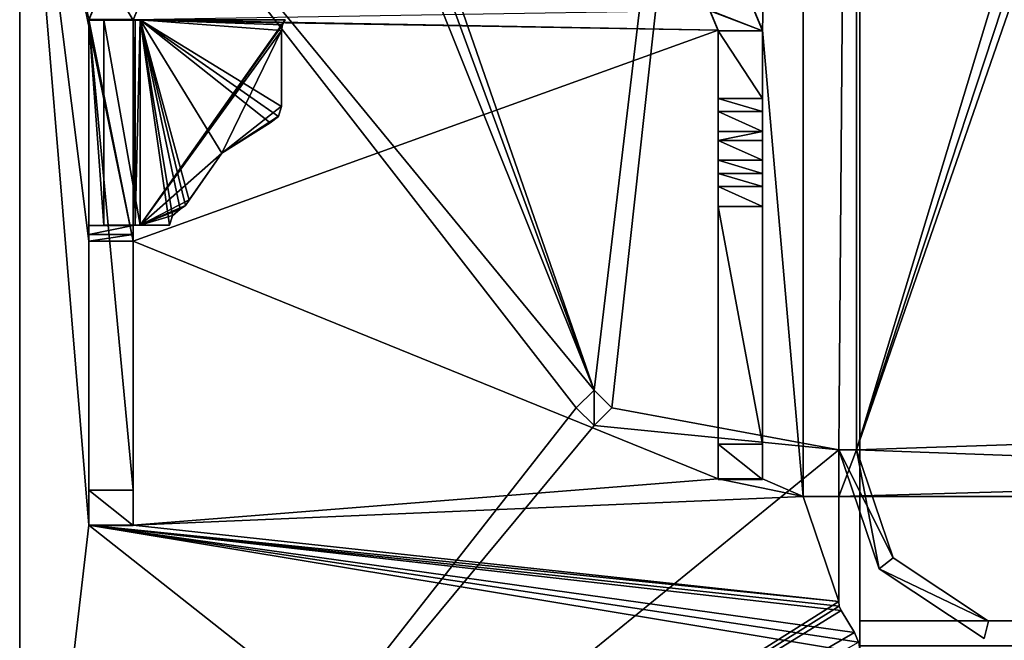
# Model space of a CAD drawing. Header units: millimetres. Extents: x -278 to 278, y -26 to 186.
# Tile 37 of 90: x -276 to -248, y 16 to 34. Entities that reach past the tile are written whole.
import ezdxf

# ---------------------------------------------------------------- set-up
doc = ezdxf.new("R2010")
doc.units = ezdxf.units.MM
doc.header["$LTSCALE"] = 52.148148
for name, color, linetype in [('11', 7, 'CONTINUOUS'), ('12', 7, 'CONTINUOUS'), ('14', 7, 'CONTINUOUS'), ('15', 7, 'CONTINUOUS'), ('245', 7, 'CONTINUOUS'), ('271', 7, 'CONTINUOUS'), ('272', 7, 'CONTINUOUS'), ('275', 7, 'CONTINUOUS'), ('277', 7, 'CONTINUOUS'), ('278', 7, 'CONTINUOUS'), ('279', 7, 'CONTINUOUS'), ('281', 7, 'CONTINUOUS'), ('282', 7, 'CONTINUOUS'), ('283', 7, 'CONTINUOUS'), ('284', 7, 'CONTINUOUS'), ('304', 7, 'CONTINUOUS'), ('305', 7, 'CONTINUOUS'), ('306', 7, 'CONTINUOUS'), ('307', 7, 'CONTINUOUS'), ('308', 7, 'CONTINUOUS'), ('309', 7, 'CONTINUOUS'), ('311', 7, 'CONTINUOUS'), ('312', 7, 'CONTINUOUS'), ('314', 7, 'CONTINUOUS'), ('316', 7, 'CONTINUOUS'), ('322', 7, 'CONTINUOUS'), ('323', 7, 'CONTINUOUS'), ('324', 7, 'CONTINUOUS'), ('325', 7, 'CONTINUOUS'), ('326', 7, 'CONTINUOUS'), ('327', 7, 'CONTINUOUS'), ('328', 7, 'CONTINUOUS'), ('329', 7, 'CONTINUOUS'), ('330', 7, 'CONTINUOUS'), ('331', 7, 'CONTINUOUS'), ('336', 7, 'CONTINUOUS'), ('337', 7, 'CONTINUOUS'), ('338', 7, 'CONTINUOUS'), ('339', 7, 'CONTINUOUS'), ('340', 7, 'CONTINUOUS'), ('341', 7, 'CONTINUOUS'), ('342', 7, 'CONTINUOUS'), ('343', 7, 'CONTINUOUS'), ('344', 7, 'CONTINUOUS'), ('345', 7, 'CONTINUOUS'), ('346', 7, 'CONTINUOUS'), ('347', 7, 'CONTINUOUS'), ('348', 7, 'CONTINUOUS'), ('349', 7, 'CONTINUOUS'), ('350', 7, 'CONTINUOUS'), ('351', 7, 'CONTINUOUS'), ('352', 7, 'CONTINUOUS'), ('353', 7, 'CONTINUOUS'), ('354', 7, 'CONTINUOUS'), ('355', 7, 'CONTINUOUS'), ('367', 7, 'CONTINUOUS'), ('368', 7, 'CONTINUOUS'), ('369', 7, 'CONTINUOUS')]:
    doc.layers.add(name, color=color, linetype=linetype)

msp = doc.modelspace()

# ---------------------------------------------------------------- linework, layer by layer
at = {"layer": '11', "linetype": 'Continuous'}
for points in [[(252, 16.991, -431.006), (252, 84.009, -431.591), (-252, 84.009, -431.591), (252, 16.991, -431.006)], [(252, 16.991, -431.006), (-252, 84.009, -431.591), (-252, 16.991, -431.006), (252, 16.991, -431.006)]]:
    msp.add_3dface(points, dxfattribs=at)
at = {"layer": '12', "linetype": 'Continuous'}
for points in [[(252, 16.29, -430.711), (252, 16.991, -431.006), (-252, 16.29, -430.711), (252, 16.29, -430.711)], [(252, 16.991, -431.006), (-252, 16.991, -431.006), (-252, 16.29, -430.711), (252, 16.991, -431.006)]]:
    msp.add_3dface(points, dxfattribs=at)
at = {"layer": '14', "linetype": 'Continuous'}
for points in [[(-252, 84.71, -431.887), (-252, 85, -432.591), (-252, 16.991, -431.006), (-252, 84.71, -431.887)], [(-252, 16.991, -431.006), (-252, 85, -432.591), (-252, 85, -446), (-252, 16.991, -431.006)], [(-252, 84.707, -446.707), (-252, 16.991, -431.006), (-252, 85, -446), (-252, 84.707, -446.707)], [(-252, 84.009, -431.591), (-252, 84.71, -431.887), (-252, 16.991, -431.006), (-252, 84.009, -431.591)], [(-252, 84, -447), (-252, 16.991, -431.006), (-252, 84.707, -446.707), (-252, 84, -447)], [(-252, 0, -447), (-252, 16.991, -431.006), (-252, 84, -447), (-252, 0, -447)], [(-252, 16.991, -431.006), (-252, 0, -447), (-252, 16.29, -430.711), (-252, 16.991, -431.006)]]:
    msp.add_3dface(points, dxfattribs=at)
at = {"layer": '15', "linetype": 'Continuous'}
for points in [[(252, 0, -447), (-252, 0, -447), (252, 84, -447), (252, 0, -447)], [(252, 84, -447), (-252, 0, -447), (-252, 84, -447), (252, 84, -447)]]:
    msp.add_3dface(points, dxfattribs=at)
at = {"layer": '245', "linetype": 'Continuous'}
for points in [[(-252.1, 85.6), (-266.9, 44.8), (-259.499, 23.5), (-252.1, 85.6)], [(-259, 23), (-252.1, 85.6), (-259.499, 23.5), (-259, 23)], [(-252.6, 21.819), (-252.1, 85.6), (-259, 23), (-252.6, 21.819)], [(-252.1, 21.819), (-252.1, 85.6), (-252.6, 21.819), (-252.1, 21.819)], [(-266.9, 44.8), (-267.134, 44.234), (-259.499, 23.5), (-266.9, 44.8)], [(-267.134, 44.234), (-267.7, 44), (-259.499, 23.5), (-267.134, 44.234)], [(-267.7, 44), (-275.7, 43.2), (-259.499, 23.5), (-267.7, 44)], [(-275.7, 43.2), (-275.7, 3), (-260, 23), (-275.7, 43.2)], [(-259.499, 23.5), (-275.7, 43.2), (-260, 23), (-259.499, 23.5)], [(-260, 23), (-275.7, 3), (-259.501, 22.5), (-260, 23)], [(-252.6, 21.819), (-259, 23), (-259.501, 22.5), (-252.6, 21.819)], [(-275.7, 3), (-252.6, 21.819), (-259.501, 22.5), (-275.7, 3)], [(-252.6, 21.819), (-275.7, 3), (-252.6, 17.538), (-252.6, 21.819)], [(-251.456, 18.461), (-252.1, 21.819), (-252.6, 21.819), (-251.456, 18.461)], [(-251.06, 18.766), (-252.1, 21.819), (-251.456, 18.461), (-251.06, 18.766)], [(-248.373, 16.984), (-251.06, 18.766), (-251.456, 18.461), (-248.373, 16.984)], [(-248.5, 16.5), (-248.373, 16.984), (-251.456, 18.461), (-248.5, 16.5)], [(-252.6, 17.538), (-275.7, 3), (-252.582, 17.405), (-252.6, 17.538)], [(-252.582, 17.405), (-275.7, 3), (-252.529, 17.281), (-252.582, 17.405)], [(-252.529, 17.281), (-275.7, 3), (-252.157, 16.661), (-252.529, 17.281)], [(-252.157, 16.661), (-275.7, 3), (-252.04, 16.389), (-252.157, 16.661)]]:
    msp.add_3dface(points, dxfattribs=at)
at = {"layer": '271', "linetype": 'Continuous'}
for points in [[(-275.7, 3, -447), (-275.7, 3), (-275.7, 43.2, -447), (-275.7, 3, -447)], [(-275.7, 3), (-275.7, 43.2), (-275.7, 43.2, -447), (-275.7, 3)]]:
    msp.add_3dface(points, dxfattribs=at)
at = {"layer": '272', "linetype": 'Continuous'}
for points in [[(-255.35, 35.095, -447), (-253.6, 83.2, -447), (-254.75, 33.645, -447), (-255.35, 35.095, -447)], [(-253.6, 83.2, -447), (-253.6, 20.5, -447), (-254.75, 33.645, -447), (-253.6, 83.2, -447)], [(-275.7, 3, -447), (-275.7, 43.2, -447), (-273.75, 19.695, -447), (-275.7, 3, -447)], [(-275.7, 43.2, -447), (-273.75, 33.955, -447), (-272.5, 27.701, -447), (-275.7, 43.2, -447)], [(-273.75, 27.701, -447), (-275.7, 43.2, -447), (-272.5, 27.701, -447), (-273.75, 27.701, -447)], [(-275.7, 43.2, -447), (-273.75, 27.701, -447), (-273.75, 19.695, -447), (-275.7, 43.2, -447)], [(-256.234, 34.211, -447), (-256, 33.645, -447), (-272.5, 33.955, -447), (-256.234, 34.211, -447)], [(-272.5, 33.955, -447), (-256, 33.645, -447), (-273.75, 33.955, -447), (-272.5, 33.955, -447)], [(-273.75, 33.955, -447), (-256, 33.645, -447), (-272.5, 27.701, -447), (-273.75, 33.955, -447)], [(-256, 33.645, -447), (-256, 20.995, -447), (-272.5, 27.701, -447), (-256, 33.645, -447)], [(-253.6, 20.5, -447), (-254.75, 20.995, -447), (-254.75, 33.645, -447), (-253.6, 20.5, -447)], [(-272.5, 27.701, -447), (-256, 20.995, -447), (-272.5, 19.695, -447), (-272.5, 27.701, -447)], [(-256, 20.995, -447), (-253.6, 20.5, -447), (-272.5, 19.695, -447), (-256, 20.995, -447)], [(-254.75, 20.995, -447), (-253.6, 20.5, -447), (-256, 20.995, -447), (-254.75, 20.995, -447)], [(-253.6, 20.5, -447), (-252.6, 17.538, -447), (-272.5, 19.695, -447), (-253.6, 20.5, -447)], [(-252.6, 20.5, -447), (-252.6, 17.538, -447), (-253.6, 20.5, -447), (-252.6, 20.5, -447)], [(-252.6, 3, -447), (-275.7, 3, -447), (-273.75, 19.695, -447), (-252.6, 3, -447)], [(-252, 16.095, -447), (-252.6, 3, -447), (-273.75, 19.695, -447), (-252, 16.095, -447)], [(-252.04, 16.389, -447), (-252, 16.095, -447), (-273.75, 19.695, -447), (-252.04, 16.389, -447)], [(-252.157, 16.661, -447), (-252.04, 16.389, -447), (-273.75, 19.695, -447), (-252.157, 16.661, -447)], [(-252.529, 17.281, -447), (-252.157, 16.661, -447), (-273.75, 19.695, -447), (-252.529, 17.281, -447)], [(-252.582, 17.405, -447), (-252.529, 17.281, -447), (-273.75, 19.695, -447), (-252.582, 17.405, -447)], [(-252.6, 17.538, -447), (-252.582, 17.405, -447), (-273.75, 19.695, -447), (-252.6, 17.538, -447)], [(-272.5, 19.695, -447), (-252.6, 17.538, -447), (-273.75, 19.695, -447), (-272.5, 19.695, -447)]]:
    msp.add_3dface(points, dxfattribs=at)
at = {"layer": '275', "linetype": 'Continuous'}
for points in [[(-233.5, 83.2, -447), (-252.1, 83.2, -447), (-252.1, 21.819, -447), (-233.5, 83.2, -447)], [(-232.086, 82.614, -447), (-233.5, 83.2, -447), (-252.1, 21.819, -447), (-232.086, 82.614, -447)], [(-231.5, 81.2, -447), (-232.086, 82.614, -447), (-252.1, 21.819, -447), (-231.5, 81.2, -447)], [(-231.5, 22.5, -447), (-231.5, 81.2, -447), (-252.1, 21.819, -447), (-231.5, 22.5, -447)], [(-232.086, 21.086, -447), (-231.5, 22.5, -447), (-252.1, 21.819, -447), (-232.086, 21.086, -447)], [(-252.6, 20.5, -447), (-232.086, 21.086, -447), (-252.1, 21.819, -447), (-252.6, 20.5, -447)], [(-252.6, 21.819, -447), (-252.6, 20.5, -447), (-252.1, 21.819, -447), (-252.6, 21.819, -447)], [(-232.086, 21.086, -447), (-252.6, 20.5, -447), (-233.5, 20.5, -447), (-232.086, 21.086, -447)]]:
    msp.add_3dface(points, dxfattribs=at)
at = {"layer": '277', "linetype": 'Continuous'}
for points in [[(-253.6, 83.2, -451.2), (-231.5, 81.2, -451.2), (-231.5, 22.5, -451.2), (-253.6, 83.2, -451.2)], [(-253.6, 83.2, -451.2), (-231.5, 22.5, -451.2), (-232.086, 21.086, -451.2), (-253.6, 83.2, -451.2)], [(-253.6, 20.5, -451.2), (-253.6, 83.2, -451.2), (-233.5, 20.5, -451.2), (-253.6, 20.5, -451.2)], [(-233.5, 20.5, -451.2), (-253.6, 83.2, -451.2), (-232.086, 21.086, -451.2), (-233.5, 20.5, -451.2)]]:
    msp.add_3dface(points, dxfattribs=at)
at = {"layer": '278', "linetype": 'Continuous'}
for points in [[(-253.6, 20.5, -447), (-253.6, 83.2, -447), (-253.6, 20.5, -451.2), (-253.6, 20.5, -447)], [(-253.6, 83.2, -447), (-253.6, 83.2, -451.2), (-253.6, 20.5, -451.2), (-253.6, 83.2, -447)]]:
    msp.add_3dface(points, dxfattribs=at)
at = {"layer": '279', "linetype": 'Continuous'}
for points in [[(-252.6, 20.5, -447), (-253.6, 20.5, -447), (-233.5, 20.5, -451.2), (-252.6, 20.5, -447)], [(-253.6, 20.5, -447), (-253.6, 20.5, -451.2), (-233.5, 20.5, -451.2), (-253.6, 20.5, -447)], [(-233.5, 20.5, -447), (-252.6, 20.5, -447), (-233.5, 20.5, -451.2), (-233.5, 20.5, -447)]]:
    msp.add_3dface(points, dxfattribs=at)
at = {"layer": '281', "linetype": 'Continuous'}
for points in [[(-252.6, 21.819), (-252.6, 17.538), (-252.6, 17.538, -447), (-252.6, 21.819)], [(-252.6, 21.819), (-252.6, 17.538, -447), (-252.6, 21.819, -430.7), (-252.6, 21.819)], [(-252.6, 17.538, -447), (-252.6, 20.5, -447), (-252.6, 21.819, -430.7), (-252.6, 17.538, -447)], [(-252.6, 20.5, -447), (-252.6, 21.819, -447), (-252.6, 21.819, -430.7), (-252.6, 20.5, -447)]]:
    msp.add_3dface(points, dxfattribs=at)
at = {"layer": '282', "linetype": 'Continuous'}
for points in [[(-252.6, 17.538), (-252.582, 17.405), (-252.6, 17.538, -447), (-252.6, 17.538)], [(-252.582, 17.405), (-252.582, 17.405, -447), (-252.6, 17.538, -447), (-252.582, 17.405)], [(-252.582, 17.405), (-252.529, 17.281), (-252.582, 17.405, -447), (-252.582, 17.405)], [(-252.529, 17.281), (-252.529, 17.281, -447), (-252.582, 17.405, -447), (-252.529, 17.281)]]:
    msp.add_3dface(points, dxfattribs=at)
at = {"layer": '283', "linetype": 'Continuous'}
for points in [[(-252.529, 17.281), (-252.157, 16.661), (-252.157, 16.661, -447), (-252.529, 17.281)], [(-252.529, 17.281), (-252.157, 16.661, -447), (-252.529, 17.281, -447), (-252.529, 17.281)]]:
    msp.add_3dface(points, dxfattribs=at)
at = {"layer": '284', "linetype": 'Continuous'}
for points in [[(-252.157, 16.661), (-252.04, 16.389), (-252.157, 16.661, -447), (-252.157, 16.661)], [(-252.04, 16.389), (-252.04, 16.389, -447), (-252.157, 16.661, -447), (-252.04, 16.389)]]:
    msp.add_3dface(points, dxfattribs=at)
at = {"layer": '304', "linetype": 'Continuous'}
for points in [[(-251.456, 18.461), (-252.6, 21.819), (-251.456, 18.461, -430.7), (-251.456, 18.461)], [(-252.6, 21.819), (-252.6, 21.819, -430.7), (-251.456, 18.461, -430.7), (-252.6, 21.819)], [(-248.5, 16.5), (-251.456, 18.461), (-248.5, 16.5, -430.7), (-248.5, 16.5)], [(-248.5, 16.5, -430.7), (-251.456, 18.461), (-251.456, 18.461, -430.7), (-248.5, 16.5, -430.7)]]:
    msp.add_3dface(points, dxfattribs=at)
at = {"layer": '305', "linetype": 'Continuous'}
for points in [[(-251.456, 18.461, -430.7), (-252.6, 21.819, -430.7), (-251.06, 18.766, -430.7), (-251.456, 18.461, -430.7)], [(-251.06, 18.766, -430.7), (-252.6, 21.819, -430.7), (-252.1, 21.819, -430.7), (-251.06, 18.766, -430.7)], [(-248.373, 16.984, -430.7), (-251.456, 18.461, -430.7), (-251.06, 18.766, -430.7), (-248.373, 16.984, -430.7)], [(-248.5, 16.5, -430.7), (-251.456, 18.461, -430.7), (-248.373, 16.984, -430.7), (-248.5, 16.5, -430.7)]]:
    msp.add_3dface(points, dxfattribs=at)
at = {"layer": '306', "linetype": 'Continuous'}
for points in [[(-248.373, 16.984), (-248.5, 16.5), (-248.5, 16.5, -430.7), (-248.373, 16.984)], [(-248.373, 16.984), (-248.5, 16.5, -430.7), (-248.373, 16.984, -430.7), (-248.373, 16.984)]]:
    msp.add_3dface(points, dxfattribs=at)
at = {"layer": '307', "linetype": 'Continuous'}
for points in [[(-252.1, 21.819), (-251.06, 18.766), (-252.1, 21.819, -430.7), (-252.1, 21.819)], [(-251.06, 18.766), (-251.06, 18.766, -430.7), (-252.1, 21.819, -430.7), (-251.06, 18.766)], [(-251.06, 18.766), (-248.373, 16.984), (-251.06, 18.766, -430.7), (-251.06, 18.766)], [(-248.373, 16.984), (-248.373, 16.984, -430.7), (-251.06, 18.766, -430.7), (-248.373, 16.984)]]:
    msp.add_3dface(points, dxfattribs=at)
at = {"layer": '308', "linetype": 'Continuous'}
for points in [[(-252.1, 85.6), (-252.1, 21.819), (-252.1, 21.819, -430.7), (-252.1, 85.6)], [(-252.1, 83.2, -447), (-252.1, 85.6), (-252.1, 21.819, -447), (-252.1, 83.2, -447)], [(-252.1, 21.819, -447), (-252.1, 85.6), (-252.1, 21.819, -430.7), (-252.1, 21.819, -447)]]:
    msp.add_3dface(points, dxfattribs=at)
at = {"layer": '309', "linetype": 'Continuous'}
for points in [[(-252.6, 21.819, -447), (-252.1, 21.819, -447), (-252.1, 21.819, -430.7), (-252.6, 21.819, -447)], [(-252.6, 21.819, -430.7), (-252.6, 21.819, -447), (-252.1, 21.819, -430.7), (-252.6, 21.819, -430.7)]]:
    msp.add_3dface(points, dxfattribs=at)
at = {"layer": '311', "linetype": 'Continuous'}
for points in [[(-254.75, 33.645, -447), (-254.75, 20.995, -447), (-254.75, 33.632, -450.346), (-254.75, 33.645, -447)], [(-254.75, 33.632, -450.346), (-254.75, 20.995, -447), (-254.75, 30.788, -449.685), (-254.75, 33.632, -450.346)], [(-254.75, 31.723, -450.339), (-254.75, 33.632, -450.346), (-254.75, 31.358, -449.866), (-254.75, 31.723, -450.339)], [(-254.75, 31.358, -449.866), (-254.75, 33.632, -450.346), (-254.75, 30.788, -449.685), (-254.75, 31.358, -449.866)], [(-254.75, 30.788, -449.685), (-254.75, 20.995, -447), (-254.75, 30.538, -449.684), (-254.75, 30.788, -449.685)], [(-254.75, 30.538, -449.684), (-254.75, 20.995, -447), (-254.75, 29.979, -449.852), (-254.75, 30.538, -449.684)], [(-254.75, 29.979, -449.852), (-254.75, 20.995, -447), (-254.75, 29.609, -450.305), (-254.75, 29.979, -449.852)], [(-254.75, 29.609, -450.305), (-254.75, 20.995, -447), (-254.75, 29.239, -450.758), (-254.75, 29.609, -450.305)], [(-254.75, 29.239, -450.758), (-254.75, 20.995, -447), (-254.75, 28.679, -450.926), (-254.75, 29.239, -450.758)], [(-254.75, 28.679, -450.926), (-254.75, 20.995, -447), (-254.75, 21.979, -450.899), (-254.75, 28.679, -450.926)], [(-254.75, 21.979, -450.899), (-254.75, 20.995, -447), (-254.75, 20.983, -449.895), (-254.75, 21.979, -450.899)]]:
    msp.add_3dface(points, dxfattribs=at)
at = {"layer": '312', "linetype": 'Continuous'}
for points in [[(-255.35, 35.095, -447), (-254.75, 33.645, -447), (-255.35, 35.081, -450.352), (-255.35, 35.095, -447)], [(-254.75, 33.645, -447), (-254.75, 33.632, -450.346), (-255.35, 35.081, -450.352), (-254.75, 33.645, -447)]]:
    msp.add_3dface(points, dxfattribs=at)
at = {"layer": '314', "linetype": 'Continuous'}
for points in [[(-273.75, 33.929, -450.948), (-273.75, 33.947, -449.098), (-273.237, 35.167, -450.953), (-273.75, 33.929, -450.948)], [(-273.75, 33.937, -449.098), (-273.75, 33.947, -449.098), (-273.75, 33.929, -450.948), (-273.75, 33.937, -449.098)]]:
    msp.add_3dface(points, dxfattribs=at)
at = {"layer": '316', "linetype": 'Continuous'}
for points in [[(-272.5, 33.929, -450.948), (-272.354, 34.283, -450.949), (-272.5, 33.937, -449.098), (-272.5, 33.929, -450.948)], [(-272.5, 33.937, -449.098), (-272.354, 34.283, -450.949), (-272.5, 33.947, -449.098), (-272.5, 33.937, -449.098)]]:
    msp.add_3dface(points, dxfattribs=at)
at = {"layer": '322', "linetype": 'Continuous'}
for points in [[(-256, 33.645, -447), (-256.234, 34.211, -447), (-256, 33.632, -450.346), (-256, 33.645, -447)], [(-256, 33.632, -450.346), (-256.234, 34.211, -447), (-256.234, 34.197, -450.349), (-256, 33.632, -450.346)]]:
    msp.add_3dface(points, dxfattribs=at)
at = {"layer": '323', "linetype": 'Continuous'}
for points in [[(-256, 20.995, -447), (-256, 33.645, -447), (-256, 20.983, -449.895), (-256, 20.995, -447)], [(-256, 33.645, -447), (-256, 33.632, -450.346), (-256, 31.722, -450.339), (-256, 33.645, -447)], [(-256, 20.983, -449.895), (-256, 33.645, -447), (-256, 21.979, -450.899), (-256, 20.983, -449.895)], [(-256, 21.979, -450.899), (-256, 33.645, -447), (-256, 29.979, -449.852), (-256, 21.979, -450.899)], [(-256, 29.979, -449.852), (-256, 33.645, -447), (-256, 30.538, -449.684), (-256, 29.979, -449.852)], [(-256, 30.538, -449.684), (-256, 33.645, -447), (-256, 30.788, -449.685), (-256, 30.538, -449.684)], [(-256, 30.788, -449.685), (-256, 33.645, -447), (-256, 31.359, -449.866), (-256, 30.788, -449.685)], [(-256, 31.359, -449.866), (-256, 33.645, -447), (-256, 31.722, -450.339), (-256, 31.359, -449.866)], [(-256, 28.679, -450.926), (-256, 21.979, -450.899), (-256, 29.979, -449.852), (-256, 28.679, -450.926)], [(-256, 29.979, -449.852), (-256, 29.609, -450.305), (-256, 28.679, -450.926), (-256, 29.979, -449.852)], [(-256, 29.239, -450.758), (-256, 28.679, -450.926), (-256, 29.609, -450.305), (-256, 29.239, -450.758)]]:
    msp.add_3dface(points, dxfattribs=at)
at = {"layer": '324', "linetype": 'Continuous'}
for points in [[(-254.75, 20.995, -447), (-256, 20.995, -447), (-256, 20.983, -449.895), (-254.75, 20.995, -447)], [(-254.75, 20.983, -449.895), (-254.75, 20.995, -447), (-256, 20.983, -449.895), (-254.75, 20.983, -449.895)]]:
    msp.add_3dface(points, dxfattribs=at)
at = {"layer": '325', "linetype": 'Continuous'}
for points in [[(-254.75, 21.979, -450.899), (-254.75, 20.983, -449.895), (-256, 21.979, -450.899), (-254.75, 21.979, -450.899)], [(-254.75, 20.983, -449.895), (-256, 20.983, -449.895), (-256, 21.979, -450.899), (-254.75, 20.983, -449.895)]]:
    msp.add_3dface(points, dxfattribs=at)
at = {"layer": '326', "linetype": 'Continuous'}
for points in [[(-254.75, 28.679, -450.926), (-254.75, 21.979, -450.899), (-256, 28.679, -450.926), (-254.75, 28.679, -450.926)], [(-254.75, 21.979, -450.899), (-256, 21.979, -450.899), (-256, 28.679, -450.926), (-254.75, 21.979, -450.899)]]:
    msp.add_3dface(points, dxfattribs=at)
at = {"layer": '327', "linetype": 'Continuous'}
for points in [[(-254.75, 29.609, -450.305), (-254.75, 29.239, -450.758), (-256, 29.609, -450.305), (-254.75, 29.609, -450.305)], [(-254.75, 29.239, -450.758), (-256, 29.239, -450.758), (-256, 29.609, -450.305), (-254.75, 29.239, -450.758)], [(-254.75, 29.239, -450.758), (-254.75, 28.679, -450.926), (-256, 29.239, -450.758), (-254.75, 29.239, -450.758)], [(-254.75, 28.679, -450.926), (-256, 28.679, -450.926), (-256, 29.239, -450.758), (-254.75, 28.679, -450.926)]]:
    msp.add_3dface(points, dxfattribs=at)
at = {"layer": '328', "linetype": 'Continuous'}
for points in [[(-254.75, 30.538, -449.684), (-254.75, 29.979, -449.852), (-256, 30.538, -449.684), (-254.75, 30.538, -449.684)], [(-254.75, 29.979, -449.852), (-256, 29.979, -449.852), (-256, 30.538, -449.684), (-254.75, 29.979, -449.852)], [(-254.75, 29.979, -449.852), (-254.75, 29.609, -450.305), (-256, 29.979, -449.852), (-254.75, 29.979, -449.852)], [(-254.75, 29.609, -450.305), (-256, 29.609, -450.305), (-256, 29.979, -449.852), (-254.75, 29.609, -450.305)]]:
    msp.add_3dface(points, dxfattribs=at)
at = {"layer": '329', "linetype": 'Continuous'}
for points in [[(-254.75, 30.788, -449.685), (-254.75, 30.538, -449.684), (-256, 30.538, -449.684), (-254.75, 30.788, -449.685)], [(-254.75, 30.788, -449.685), (-256, 30.538, -449.684), (-256, 30.788, -449.685), (-254.75, 30.788, -449.685)]]:
    msp.add_3dface(points, dxfattribs=at)
at = {"layer": '330', "linetype": 'Continuous'}
for points in [[(-254.75, 31.723, -450.339), (-254.75, 31.358, -449.866), (-256, 31.722, -450.339), (-254.75, 31.723, -450.339)], [(-254.75, 31.358, -449.866), (-256, 31.359, -449.866), (-256, 31.722, -450.339), (-254.75, 31.358, -449.866)], [(-254.75, 31.358, -449.866), (-254.75, 30.788, -449.685), (-256, 31.359, -449.866), (-254.75, 31.358, -449.866)], [(-254.75, 30.788, -449.685), (-256, 30.788, -449.685), (-256, 31.359, -449.866), (-254.75, 30.788, -449.685)]]:
    msp.add_3dface(points, dxfattribs=at)
at = {"layer": '331', "linetype": 'Continuous'}
for points in [[(-255.35, 35.081, -450.352), (-254.75, 33.632, -450.346), (-256.8, 34.432, -450.35), (-255.35, 35.081, -450.352)], [(-256.8, 34.432, -450.35), (-254.75, 33.632, -450.346), (-256.234, 34.197, -450.349), (-256.8, 34.432, -450.35)], [(-254.75, 33.632, -450.346), (-256, 33.632, -450.346), (-256.234, 34.197, -450.349), (-254.75, 33.632, -450.346)], [(-254.75, 33.632, -450.346), (-254.75, 31.723, -450.339), (-256, 33.632, -450.346), (-254.75, 33.632, -450.346)], [(-256, 33.632, -450.346), (-254.75, 31.723, -450.339), (-256, 31.722, -450.339), (-256, 33.632, -450.346)]]:
    msp.add_3dface(points, dxfattribs=at)
at = {"layer": '336', "linetype": 'Continuous'}
for points in [[(-273.75, 33.929, -450.948), (-273.237, 35.167, -450.953), (-272.5, 33.929, -450.948), (-273.75, 33.929, -450.948)], [(-273.237, 35.167, -450.953), (-272.354, 34.283, -450.949), (-272.5, 33.929, -450.948), (-273.237, 35.167, -450.953)], [(-273.75, 33.929, -450.948), (-272.5, 33.929, -450.948), (-272.5, 20.679, -450.894), (-273.75, 33.929, -450.948)], [(-273.75, 20.679, -450.894), (-273.75, 33.929, -450.948), (-272.5, 20.679, -450.894), (-273.75, 20.679, -450.894)]]:
    msp.add_3dface(points, dxfattribs=at)
at = {"layer": '337', "linetype": 'Continuous'}
for points in [[(-273.75, 33.937, -449.098), (-273.75, 33.929, -450.948), (-273.75, 20.679, -450.894), (-273.75, 33.937, -449.098)], [(-273.75, 33.937, -449.098), (-273.75, 20.679, -450.894), (-273.75, 28.143, -449.074), (-273.75, 33.937, -449.098)], [(-273.75, 28.143, -449.074), (-273.75, 20.679, -450.894), (-273.75, 28.144, -447.282), (-273.75, 28.143, -449.074)], [(-273.75, 28.144, -447.282), (-273.75, 20.679, -450.894), (-273.75, 27.883, -447.204), (-273.75, 28.144, -447.282)], [(-273.75, 20.679, -450.894), (-273.75, 27.701, -447), (-273.75, 27.883, -447.204), (-273.75, 20.679, -450.894)], [(-273.75, 19.695, -447), (-273.75, 27.701, -447), (-273.75, 19.683, -449.89), (-273.75, 19.695, -447)], [(-273.75, 27.701, -447), (-273.75, 20.679, -450.894), (-273.75, 19.683, -449.89), (-273.75, 27.701, -447)]]:
    msp.add_3dface(points, dxfattribs=at)
at = {"layer": '338', "linetype": 'Continuous'}
for points in [[(-272.5, 19.695, -447), (-273.75, 19.695, -447), (-273.75, 19.683, -449.89), (-272.5, 19.695, -447)], [(-272.5, 19.695, -447), (-273.75, 19.683, -449.89), (-272.5, 19.683, -449.89), (-272.5, 19.695, -447)]]:
    msp.add_3dface(points, dxfattribs=at)
at = {"layer": '339', "linetype": 'Continuous'}
for points in [[(-272.5, 33.929, -450.948), (-272.5, 33.937, -449.098), (-272.5, 28.143, -449.074), (-272.5, 33.929, -450.948)], [(-272.5, 20.679, -450.894), (-272.5, 33.929, -450.948), (-272.5, 28.143, -449.074), (-272.5, 20.679, -450.894)], [(-272.5, 28.144, -447.282), (-272.5, 27.883, -447.204), (-272.5, 28.143, -449.074), (-272.5, 28.144, -447.282)], [(-272.5, 27.701, -447), (-272.5, 20.679, -450.894), (-272.5, 28.143, -449.074), (-272.5, 27.701, -447)], [(-272.5, 27.883, -447.204), (-272.5, 27.701, -447), (-272.5, 28.143, -449.074), (-272.5, 27.883, -447.204)], [(-272.5, 27.701, -447), (-272.5, 19.695, -447), (-272.5, 20.679, -450.894), (-272.5, 27.701, -447)], [(-272.5, 20.679, -450.894), (-272.5, 19.695, -447), (-272.5, 19.683, -449.89), (-272.5, 20.679, -450.894)]]:
    msp.add_3dface(points, dxfattribs=at)
at = {"layer": '340', "linetype": 'Continuous'}
for points in [[(-273.75, 28.144, -447.282), (-273.75, 27.883, -447.204), (-272.5, 28.144, -447.282), (-273.75, 28.144, -447.282)], [(-273.75, 27.883, -447.204), (-272.5, 27.883, -447.204), (-272.5, 28.144, -447.282), (-273.75, 27.883, -447.204)], [(-273.75, 27.701, -447), (-272.5, 27.701, -447), (-272.5, 27.883, -447.204), (-273.75, 27.701, -447)], [(-273.75, 27.883, -447.204), (-273.75, 27.701, -447), (-272.5, 27.883, -447.204), (-273.75, 27.883, -447.204)]]:
    msp.add_3dface(points, dxfattribs=at)
at = {"layer": '341', "linetype": 'Continuous'}
for points in [[(-273.75, 28.143, -449.074), (-273.75, 28.144, -447.282), (-272.5, 28.143, -449.074), (-273.75, 28.143, -449.074)], [(-273.75, 28.144, -447.282), (-272.5, 28.144, -447.282), (-272.5, 28.143, -449.074), (-273.75, 28.144, -447.282)]]:
    msp.add_3dface(points, dxfattribs=at)
at = {"layer": '342', "linetype": 'Continuous'}
for points in [[(-273.75, 28.143, -449.074), (-272.5, 28.143, -449.074), (-273.325, 28.151, -448.049), (-273.75, 28.143, -449.074)], [(-272.3, 28.153, -447.624), (-273.325, 28.151, -448.049), (-272.3, 28.148, -448.874), (-272.3, 28.153, -447.624)], [(-273.325, 28.151, -448.049), (-272.5, 28.143, -449.074), (-272.441, 28.147, -448.933), (-273.325, 28.151, -448.049)], [(-272.3, 28.148, -448.874), (-273.325, 28.151, -448.049), (-272.441, 28.147, -448.933), (-272.3, 28.148, -448.874)], [(-271.47, 28.153, -447.624), (-272.3, 28.153, -447.624), (-271.47, 28.148, -448.874), (-271.47, 28.153, -447.624)], [(-271.47, 28.148, -448.874), (-272.3, 28.153, -447.624), (-272.3, 28.148, -448.874), (-271.47, 28.148, -448.874)]]:
    msp.add_3dface(points, dxfattribs=at)
at = {"layer": '343', "linetype": 'Continuous'}
for points in [[(-273.75, 33.937, -449.098), (-273.325, 28.151, -448.049), (-273.325, 33.941, -448.072), (-273.75, 33.937, -449.098)], [(-273.75, 33.937, -449.098), (-273.75, 28.143, -449.074), (-273.325, 28.151, -448.049), (-273.75, 33.937, -449.098)], [(-273.325, 33.941, -448.072), (-272.3, 28.153, -447.624), (-272.3, 33.943, -447.648), (-273.325, 33.941, -448.072)], [(-273.325, 28.151, -448.049), (-272.3, 28.153, -447.624), (-273.325, 33.941, -448.072), (-273.325, 28.151, -448.049)]]:
    msp.add_3dface(points, dxfattribs=at)
at = {"layer": '344', "linetype": 'Continuous'}
for points in [[(-272.5, 33.937, -449.098), (-273.75, 33.937, -449.098), (-273.325, 33.941, -448.072), (-272.5, 33.937, -449.098)], [(-272.5, 33.937, -449.098), (-273.325, 33.941, -448.072), (-272.3, 33.943, -447.648), (-272.5, 33.937, -449.098)], [(-272.5, 33.937, -449.098), (-272.3, 33.943, -447.648), (-272.441, 33.937, -448.956), (-272.5, 33.937, -449.098)], [(-272.441, 33.937, -448.956), (-272.3, 33.943, -447.648), (-272.3, 33.938, -448.898), (-272.441, 33.937, -448.956)], [(-272.3, 33.938, -448.898), (-272.3, 33.943, -447.648), (-268.212, 33.943, -447.648), (-272.3, 33.938, -448.898)], [(-268.212, 33.938, -448.898), (-272.3, 33.938, -448.898), (-268.212, 33.943, -447.648), (-268.212, 33.938, -448.898)]]:
    msp.add_3dface(points, dxfattribs=at)
at = {"layer": '345', "linetype": 'Continuous'}
for points in [[(-272.5, 28.143, -449.074), (-272.5, 33.937, -449.098), (-272.441, 33.937, -448.956), (-272.5, 28.143, -449.074)], [(-272.441, 28.147, -448.933), (-272.5, 28.143, -449.074), (-272.441, 33.937, -448.956), (-272.441, 28.147, -448.933)], [(-272.3, 28.148, -448.874), (-272.441, 28.147, -448.933), (-272.3, 33.938, -448.898), (-272.3, 28.148, -448.874)], [(-272.441, 28.147, -448.933), (-272.441, 33.937, -448.956), (-272.3, 33.938, -448.898), (-272.441, 28.147, -448.933)]]:
    msp.add_3dface(points, dxfattribs=at)
at = {"layer": '346', "linetype": 'Continuous'}
for points in [[(-271.47, 28.148, -448.874), (-272.3, 28.148, -448.874), (-272.3, 33.938, -448.898), (-271.47, 28.148, -448.874)], [(-271.47, 28.148, -448.874), (-272.3, 33.938, -448.898), (-271.388, 28.417, -448.875), (-271.47, 28.148, -448.874)], [(-272.3, 33.938, -448.898), (-268.212, 33.938, -448.898), (-268.286, 33.796, -448.897), (-272.3, 33.938, -448.898)], [(-271.388, 28.417, -448.875), (-272.3, 33.938, -448.898), (-271.174, 28.599, -448.876), (-271.388, 28.417, -448.875)], [(-271.174, 28.599, -448.876), (-272.3, 33.938, -448.898), (-271.023, 28.704, -448.876), (-271.174, 28.599, -448.876)], [(-271.023, 28.704, -448.876), (-272.3, 33.938, -448.898), (-270.92, 28.857, -448.877), (-271.023, 28.704, -448.876)], [(-270.92, 28.857, -448.877), (-272.3, 33.938, -448.898), (-270.002, 30.179, -448.882), (-270.92, 28.857, -448.877)], [(-270.002, 30.179, -448.882), (-272.3, 33.938, -448.898), (-268.638, 31.032, -448.886), (-270.002, 30.179, -448.882)], [(-268.638, 31.032, -448.886), (-272.3, 33.938, -448.898), (-268.401, 31.216, -448.886), (-268.638, 31.032, -448.886)], [(-268.401, 31.216, -448.886), (-272.3, 33.938, -448.898), (-268.312, 31.501, -448.888), (-268.401, 31.216, -448.886)], [(-268.312, 31.501, -448.888), (-272.3, 33.938, -448.898), (-268.312, 33.638, -448.896), (-268.312, 31.501, -448.888)], [(-268.312, 33.638, -448.896), (-272.3, 33.938, -448.898), (-268.286, 33.796, -448.897), (-268.312, 33.638, -448.896)]]:
    msp.add_3dface(points, dxfattribs=at)
at = {"layer": '347', "linetype": 'Continuous'}
for points in [[(-271.47, 28.153, -447.624), (-271.388, 28.417, -448.875), (-271.388, 28.422, -447.625), (-271.47, 28.153, -447.624)], [(-271.47, 28.153, -447.624), (-271.47, 28.148, -448.874), (-271.388, 28.417, -448.875), (-271.47, 28.153, -447.624)], [(-271.388, 28.422, -447.625), (-271.174, 28.599, -448.876), (-271.174, 28.604, -447.626), (-271.388, 28.422, -447.625)], [(-271.388, 28.417, -448.875), (-271.174, 28.599, -448.876), (-271.388, 28.422, -447.625), (-271.388, 28.417, -448.875)]]:
    msp.add_3dface(points, dxfattribs=at)
at = {"layer": '348', "linetype": 'Continuous'}
for points in [[(-271.174, 28.604, -447.626), (-271.023, 28.704, -448.876), (-271.022, 28.71, -447.626), (-271.174, 28.604, -447.626)], [(-271.174, 28.599, -448.876), (-271.023, 28.704, -448.876), (-271.174, 28.604, -447.626), (-271.174, 28.599, -448.876)], [(-271.023, 28.704, -448.876), (-270.92, 28.857, -448.877), (-271.022, 28.71, -447.626), (-271.023, 28.704, -448.876)], [(-271.022, 28.71, -447.626), (-270.92, 28.857, -448.877), (-270.919, 28.864, -447.627), (-271.022, 28.71, -447.626)]]:
    msp.add_3dface(points, dxfattribs=at)
at = {"layer": '349', "linetype": 'Continuous'}
for points in [[(-270.002, 30.179, -448.882), (-268.638, 31.032, -448.886), (-270.001, 30.185, -447.632), (-270.002, 30.179, -448.882)], [(-270.001, 30.185, -447.632), (-268.638, 31.032, -448.886), (-268.638, 31.037, -447.636), (-270.001, 30.185, -447.632)], [(-270.92, 28.857, -448.877), (-270.002, 30.179, -448.882), (-270.919, 28.864, -447.627), (-270.92, 28.857, -448.877)], [(-270.919, 28.864, -447.627), (-270.002, 30.179, -448.882), (-270.001, 30.185, -447.632), (-270.919, 28.864, -447.627)]]:
    msp.add_3dface(points, dxfattribs=at)
at = {"layer": '350', "linetype": 'Continuous'}
for points in [[(-268.312, 31.501, -448.888), (-268.312, 31.506, -447.638), (-268.401, 31.221, -447.637), (-268.312, 31.501, -448.888)], [(-268.401, 31.216, -448.886), (-268.312, 31.501, -448.888), (-268.401, 31.221, -447.637), (-268.401, 31.216, -448.886)], [(-268.638, 31.037, -447.636), (-268.401, 31.216, -448.886), (-268.401, 31.221, -447.637), (-268.638, 31.037, -447.636)], [(-268.638, 31.032, -448.886), (-268.401, 31.216, -448.886), (-268.638, 31.037, -447.636), (-268.638, 31.032, -448.886)]]:
    msp.add_3dface(points, dxfattribs=at)
at = {"layer": '351', "linetype": 'Continuous'}
for points in [[(-268.312, 31.506, -447.638), (-268.312, 33.638, -448.896), (-268.312, 33.643, -447.646), (-268.312, 31.506, -447.638)], [(-268.312, 31.501, -448.888), (-268.312, 33.638, -448.896), (-268.312, 31.506, -447.638), (-268.312, 31.501, -448.888)]]:
    msp.add_3dface(points, dxfattribs=at)
at = {"layer": '352', "linetype": 'Continuous'}
for points in [[(-268.212, 33.938, -448.898), (-268.212, 33.943, -447.648), (-268.286, 33.801, -447.647), (-268.212, 33.938, -448.898)], [(-268.286, 33.796, -448.897), (-268.212, 33.938, -448.898), (-268.286, 33.801, -447.647), (-268.286, 33.796, -448.897)], [(-268.312, 33.643, -447.646), (-268.286, 33.796, -448.897), (-268.286, 33.801, -447.647), (-268.312, 33.643, -447.646)], [(-268.312, 33.638, -448.896), (-268.286, 33.796, -448.897), (-268.312, 33.643, -447.646), (-268.312, 33.638, -448.896)]]:
    msp.add_3dface(points, dxfattribs=at)
at = {"layer": '353', "linetype": 'Continuous'}
for points in [[(-272.3, 33.943, -447.648), (-272.3, 28.153, -447.624), (-268.212, 33.943, -447.648), (-272.3, 33.943, -447.648)], [(-268.212, 33.943, -447.648), (-272.3, 28.153, -447.624), (-268.286, 33.801, -447.647), (-268.212, 33.943, -447.648)], [(-272.3, 28.153, -447.624), (-268.312, 33.643, -447.646), (-268.286, 33.801, -447.647), (-272.3, 28.153, -447.624)], [(-272.3, 28.153, -447.624), (-270.001, 30.185, -447.632), (-268.312, 33.643, -447.646), (-272.3, 28.153, -447.624)], [(-270.001, 30.185, -447.632), (-268.312, 31.506, -447.638), (-268.312, 33.643, -447.646), (-270.001, 30.185, -447.632)], [(-268.312, 31.506, -447.638), (-270.001, 30.185, -447.632), (-268.401, 31.221, -447.637), (-268.312, 31.506, -447.638)], [(-270.001, 30.185, -447.632), (-268.638, 31.037, -447.636), (-268.401, 31.221, -447.637), (-270.001, 30.185, -447.632)], [(-272.3, 28.153, -447.624), (-270.919, 28.864, -447.627), (-270.001, 30.185, -447.632), (-272.3, 28.153, -447.624)], [(-272.3, 28.153, -447.624), (-271.022, 28.71, -447.626), (-270.919, 28.864, -447.627), (-272.3, 28.153, -447.624)], [(-272.3, 28.153, -447.624), (-271.174, 28.604, -447.626), (-271.022, 28.71, -447.626), (-272.3, 28.153, -447.624)], [(-272.3, 28.153, -447.624), (-271.388, 28.422, -447.625), (-271.174, 28.604, -447.626), (-272.3, 28.153, -447.624)], [(-272.3, 28.153, -447.624), (-271.47, 28.153, -447.624), (-271.388, 28.422, -447.625), (-272.3, 28.153, -447.624)]]:
    msp.add_3dface(points, dxfattribs=at)
at = {"layer": '354', "linetype": 'Continuous'}
for points in [[(-273.75, 33.947, -449.098), (-272.5, 33.937, -449.098), (-272.5, 33.947, -449.098), (-273.75, 33.947, -449.098)], [(-273.75, 33.947, -449.098), (-273.75, 33.937, -449.098), (-272.5, 33.937, -449.098), (-273.75, 33.947, -449.098)]]:
    msp.add_3dface(points, dxfattribs=at)
at = {"layer": '355', "linetype": 'Continuous'}
for points in [[(-273.75, 20.679, -450.894), (-272.5, 20.679, -450.894), (-272.5, 19.683, -449.89), (-273.75, 20.679, -450.894)], [(-273.75, 19.683, -449.89), (-273.75, 20.679, -450.894), (-272.5, 19.683, -449.89), (-273.75, 19.683, -449.89)]]:
    msp.add_3dface(points, dxfattribs=at)
at = {"layer": '367', "linetype": 'Continuous'}
for points in [[(-259.499, 23.5), (-260, 23), (-259.501, 23.5, 10), (-259.499, 23.5)], [(-259.501, 23.5, 10), (-260, 23), (-260, 23, 10), (-259.501, 23.5, 10)], [(-259, 23, 10), (-259.499, 23.5), (-259.501, 23.5, 10), (-259, 23, 10)], [(-259, 23), (-259.499, 23.5), (-259, 23, 10), (-259, 23)]]:
    msp.add_3dface(points, dxfattribs=at)
at = {"layer": '368', "linetype": 'Continuous'}
for points in [[(-260, 23), (-259.501, 22.5), (-260, 23, 10), (-260, 23)], [(-260, 23, 10), (-259.501, 22.5), (-259.499, 22.5, 10), (-260, 23, 10)], [(-259.501, 22.5), (-259, 23), (-259.499, 22.5, 10), (-259.501, 22.5)], [(-259, 23), (-259, 23, 10), (-259.499, 22.5, 10), (-259, 23)]]:
    msp.add_3dface(points, dxfattribs=at)
at = {"layer": '369', "linetype": 'Continuous'}
for points in [[(-259.501, 23.5, 10), (-260, 23, 10), (-259.499, 22.5, 10), (-259.501, 23.5, 10)], [(-259, 23, 10), (-259.501, 23.5, 10), (-259.499, 22.5, 10), (-259, 23, 10)]]:
    msp.add_3dface(points, dxfattribs=at)

doc.saveas('drawing.dxf')
